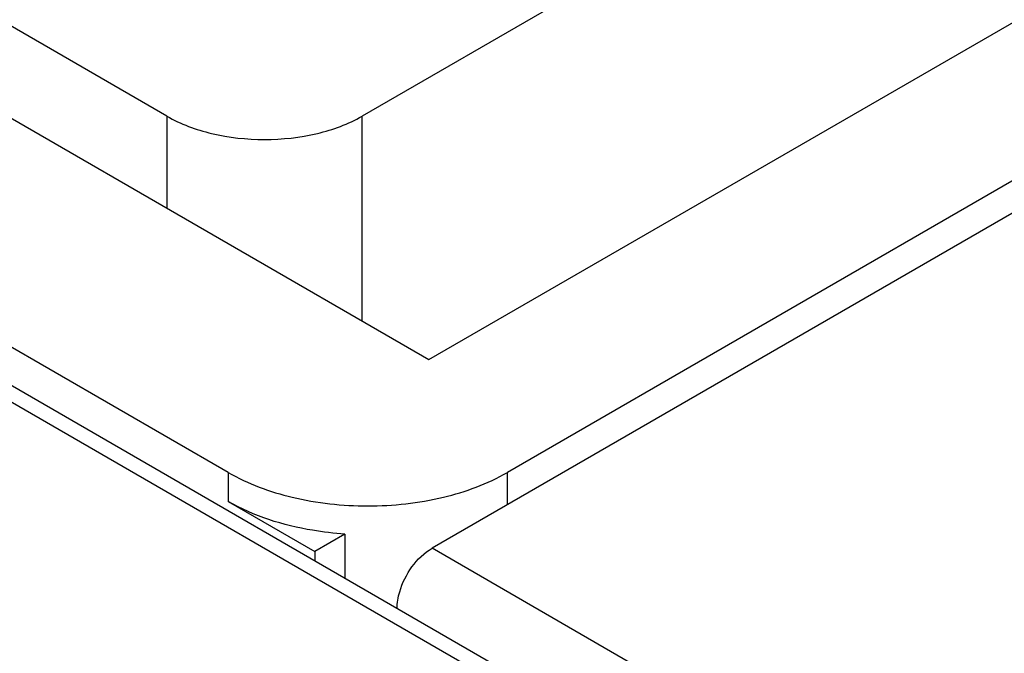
# Model space of a CAD drawing. Header units: millimetres. Extents: x 186 to 1445, y 622 to 1655.
# Tile 20 of 30: x 941 to 991, y 1159 to 1191. Entities that reach past the tile are written whole.
import ezdxf

# ---------------------------------------------------------------- set-up
doc = ezdxf.new("R2010")
doc.units = ezdxf.units.MM
doc.header["$LTSCALE"] = 148.057049
doc.layers.get('0').update_dxf_attribs({"linetype": 'CONTINUOUS'})

msp = doc.modelspace()

# ---------------------------------------------------------------- linework, layer by layer
at = {"color": 7, "linetype": 'CONTINUOUS'}
for p, q in [((571.685, 1384.628), (985.344, 1145.807)), ((572.935, 1384.752), (986.594, 1145.931)), ((1037.669, 1231.783), (958.474, 1186.06)), ((961.857, 1173.73), (1055.484, 1227.785)), ((1056.761, 1220.516), (965.828, 1168.016)), ((1058.176, 1219.699), (962.01, 1164.178)), ((883.801, 1218.794), (961.857, 1173.73)), ((951.686, 1168.016), (873.904, 1212.922)), ((948.574, 1186.06), (901.905, 1213.004)), ((948.574, 1186.06), (948.574, 1181.398)), ((958.474, 1175.683), (958.474, 1186.06)), ((951.686, 1168.016), (951.686, 1166.546)), ((965.828, 1166.383), (965.828, 1168.016)), ((951.686, 1166.546), (956.07, 1164.015)), ((957.593, 1164.894), (956.07, 1164.015)), ((957.593, 1164.894), (957.593, 1162.675)), ((989.587, 1148.257), (962.01, 1164.178)), ((956.07, 1164.015), (956.07, 1163.554))]:
    msp.add_line(p, q, dxfattribs=at)
for points, knots in [([(948.574, 1186.06), (949.277, 1185.654), (950.911, 1185.062), (953.524, 1184.779), (956.137, 1185.062), (957.771, 1185.654), (958.474, 1186.06)], [0, 0, 0, 0, 0.237229, 0.500001, 0.762772, 1, 1, 1, 1]), ([(951.686, 1168.016), (952.69, 1167.436), (955.024, 1166.59), (958.757, 1166.185), (962.49, 1166.59), (964.824, 1167.436), (965.828, 1168.016)], [0, 0, 0, 0, 0.237229, 0.500001, 0.762772, 1, 1, 1, 1]), ([(957.593, 1164.894), (957.045, 1164.931), (955.007, 1165.169), (952.989, 1165.794), (951.686, 1166.546)], [0, 0, 0, 0, 0.267388, 1, 1, 1, 1]), ([(960.242, 1161.116), (960.242, 1161.406), (960.455, 1162.596), (961.218, 1163.721), (962.01, 1164.178)], [0, 0, 0, 0, 0.240721, 1, 1, 1, 1])]:
    msp.add_open_spline(points, degree=3, knots=knots, dxfattribs=at)

doc.saveas('drawing.dxf')
